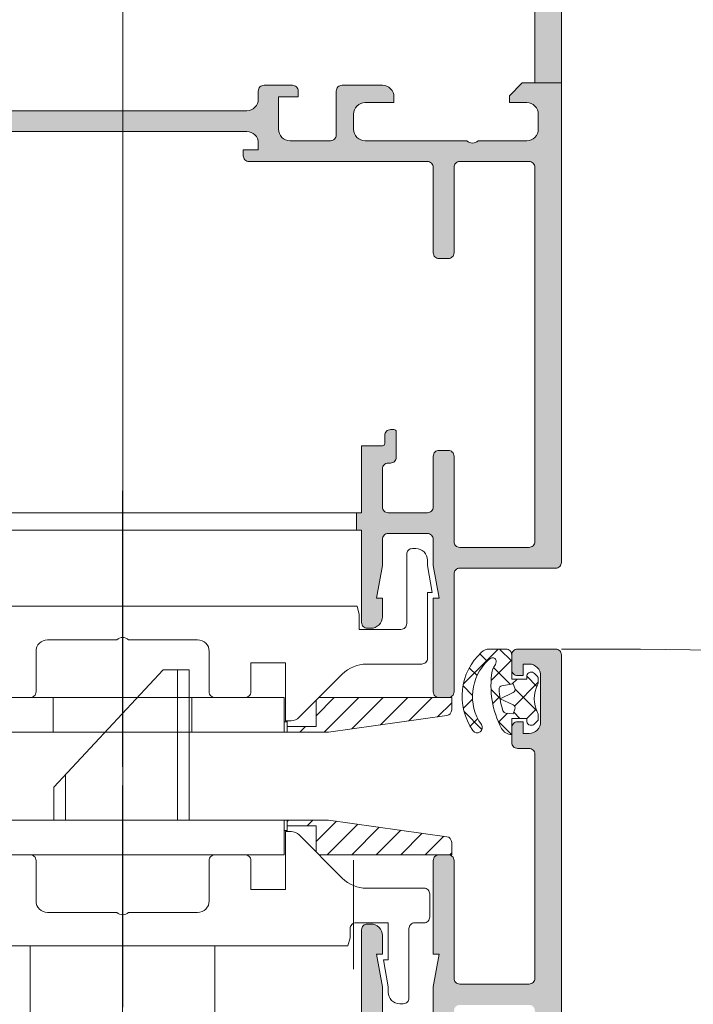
# Model space of a CAD drawing. Header units: metres. Extents: x -0.7 to 9.9, y -1.9 to 2.2.
# Tile 21 of 51: x -0.0176 to 0.0408, y 0.0721 to 0.1573. Entities that reach past the tile are written whole.
import ezdxf

# ---------------------------------------------------------------- set-up
doc = ezdxf.new("R2010")
doc.units = ezdxf.units.M
doc.header["$MEASUREMENT"] = 0
for name, pattern in [('ACAD_ISO02W100', [0.015, 0.012, -0.003]), ('ACAD_ISO10W100', [0.018, 0.012, -0.003, 0, -0.003]), ('Strichlinie doppelt', [0.109361, 0.052917, -0.021167, 0.014111, -0.021167]), ('Wipeout_Contour', [1, 0, -1])]:
    doc.linetypes.add(name, pattern=pattern)
for name, color, linetype in [('152 - Bemaßung_ Beschriftung.Ausbau', 7, 'Continuous'), ('451 - Universal.Achsen Raster', 7, 'Continuous'), ('Neubau_301 - Elemente.Linie', 7, 'Continuous'), ('Neubau_302 - Elemente.Schraffur', 7, 'Continuous'), ('Neubau_605 - Struktur.Wand Innen', 7, 'Continuous')]:
    doc.layers.add(name, color=color, linetype=linetype)
doc.styles.add('ERSTELLTER_STIL_1', font='txt')
doc.dimstyles.new('ERSTELLTER_STIL__1', dxfattribs={"dimtxt": 0.02, "dimasz": 0.01064, "dimexe": 0.18, "dimexo": 0.0625, "dimgap": 0, "dimtad": 1, "dimzin": 0, "dimdsep": 46, "dimtxsty": 'ERSTELLTER_STIL_1', "dimblk": 'ARROWHEAD_2', "dimblk1": 'ARROWHEAD_2', "dimblk2": 'ARROWHEAD_2', "dimcen": 0.09, "dimse1": 1, "dimse2": 1, "dimclrd": 7, "dimclre": 7, "dimclrt": 7, "dimazin": 0, "dimtfac": 1, "dimtdec": 4, "dimtmove": 0, "dimatfit": 3, "dimfxl": 1, "dimtolj": 1, "dimtzin": 0, "dimarcsym": 0})
doc.dimstyles.new('ERSTELLTER_STIL__2', dxfattribs={"dimtxt": 0.02, "dimasz": 0.01064, "dimexe": 0.18, "dimexo": 0.0625, "dimgap": 0, "dimtad": 1, "dimzin": 0, "dimdsep": 46, "dimtxsty": 'ERSTELLTER_STIL_1', "dimblk": 'ARROWHEAD_2', "dimblk1": 'ARROWHEAD_2', "dimblk2": 'ARROWHEAD_2', "dimcen": 0.09, "dimse1": 1, "dimse2": 1, "dimclrd": 7, "dimclre": 7, "dimclrt": 7, "dimazin": 0, "dimtfac": 1, "dimtdec": 4, "dimtmove": 2, "dimatfit": 3, "dimfxl": 1, "dimtolj": 1, "dimtzin": 0, "dimarcsym": 0})

# ---------------------------------------------------------------- blocks, each defined once
blk = doc.blocks.new('*D8')
at = {"layer": '152 - Bemaßung_ Beschriftung.Ausbau', "color": 7, "linetype": 'Continuous', "lineweight": 5}
for p, q in [((0.436842, 1.075845), (0.450842, 1.067762)), ((0.454342, 1.071803), (0.433342, 1.071803)), ((0.443842, -1.008197), (0.443842, 1.071803)), ((0.436842, -1.004155), (0.450842, -1.012238)), ((0.454342, -1.008197), (0.433342, -1.008197))]:
    blk.add_line(p, q, dxfattribs=at)
at = {"layer": '152 - Bemaßung_ Beschriftung.Ausbau', "color": 7, "lineweight": 5, "insert": (0.439842, -0.055514), "char_height": 0.02, "attachment_point": 7, "rotation": 90, "style": 'ERSTELLTER_STIL_1'}
blk.add_mtext('\\A1;{\\pql;\\fArial|b0|i0|c0|p38;2,08}', dxfattribs=at)
at = {"color": 254, "linetype": 'Wipeout_Contour', "lineweight": 0, "ltscale": 5.017838}
blk.add_wipeout([(0.443592, 1.04883), (0.443592, 1.071507), (0.416092, 1.071507), (0.416092, 1.04883)], dxfattribs=at).dxf.layer = '152 - Bemaßung_ Beschriftung.Ausbau'
at = {"layer": '152 - Bemaßung_ Beschriftung.Ausbau', "color": 7, "lineweight": 5, "insert": (0.439842, 1.05258), "char_height": 0.02, "attachment_point": 7, "rotation": 90, "style": 'ERSTELLTER_STIL_1'}
blk.add_mtext('\\A1;{\\pql;\\fArial|b0|i0|c0|p38;1}', dxfattribs=at)
blk = doc.blocks.new('ARROWHEAD_2')
at = {"color": 0, "linetype": 'Continuous', "lineweight": 0}
for p, q in [((-0.3781, -0.655), (0.3781, 0.655)), ((0, 0), (-1, 0))]:
    blk.add_line(p, q, dxfattribs=at)
blk = doc.blocks.new('*D14')
at = {"layer": '152 - Bemaßung_ Beschriftung.Ausbau', "color": 7, "linetype": 'Continuous', "lineweight": 5}
for p, q in [((0.136842, 0.106845), (0.150842, 0.098762)), ((0.154342, 0.102803), (0.133342, 0.102803)), ((0.143842, 0.006803), (0.143842, 0.102803)), ((0.136842, 0.010845), (0.150842, 0.002762)), ((0.154342, 0.006803), (0.133342, 0.006803))]:
    blk.add_line(p, q, dxfattribs=at)
at = {"layer": '152 - Bemaßung_ Beschriftung.Ausbau', "color": 7, "lineweight": 5, "insert": (0.140171, 0.042206), "char_height": 0.02, "attachment_point": 7, "rotation": 90, "style": 'ERSTELLTER_STIL_1'}
blk.add_mtext('\\A1;{\\pql;\\fArial|b0|i0|c0|p38;9\\fArial|b0|i0|c0|p38;\\A1{\\H.66x;\\S6^  ;}}', dxfattribs=at)
blk = doc.blocks.new('*D15')
at = {"layer": '152 - Bemaßung_ Beschriftung.Ausbau', "color": 7, "linetype": 'Continuous', "lineweight": 5}
for p, q in [((0.136842, 0.180845), (0.150842, 0.172762)), ((0.143842, 0.102803), (0.143842, 0.176803)), ((0.136842, 0.106845), (0.150842, 0.098762)), ((0.154342, 0.102803), (0.133342, 0.102803))]:
    blk.add_line(p, q, dxfattribs=at)
at = {"layer": '152 - Bemaßung_ Beschriftung.Ausbau', "color": 7, "lineweight": 5, "insert": (0.139842, 0.127206), "char_height": 0.02, "attachment_point": 7, "rotation": 90, "style": 'ERSTELLTER_STIL_1'}
blk.add_mtext('\\A1;{\\pql;\\fArial|b0|i0|c0|p38;7\\fArial|b0|i0|c0|p38;\\A1{\\H.66x;\\S4^  ;}}', dxfattribs=at)
blk = doc.blocks.new('*D16')
at = {"layer": '152 - Bemaßung_ Beschriftung.Ausbau', "color": 7, "linetype": 'Continuous', "lineweight": 5}
for p, q in [((0.143842, 0.996803), (0.143842, 1.071803)), ((0.136842, 1.000845), (0.150842, 0.992762)), ((0.154342, 0.996803), (0.133342, 0.996803)), ((0.143842, 0.176803), (0.143842, 0.996803)), ((0.136842, 0.180845), (0.150842, 0.172762)), ((0.154342, 0.176803), (0.133342, 0.176803)), ((0.143842, 0.102803), (0.143842, 0.176803))]:
    blk.add_line(p, q, dxfattribs=at)
at = {"layer": '152 - Bemaßung_ Beschriftung.Ausbau', "color": 7, "lineweight": 5, "insert": (0.139842, 0.571626), "char_height": 0.02, "attachment_point": 7, "rotation": 90, "style": 'ERSTELLTER_STIL_1'}
blk.add_mtext('\\A1;{\\pql;\\fArial|b0|i0|c0|p38;82}', dxfattribs=at)
blk = doc.blocks.new('*D22')
at = {"layer": '152 - Bemaßung_ Beschriftung.Ausbau', "color": 7, "linetype": 'Continuous', "lineweight": 5}
for p, q in [((0.286842, 0.180845), (0.300842, 0.172762)), ((0.304342, 0.176803), (0.283342, 0.176803)), ((0.293842, 0.006803), (0.293842, 0.176803)), ((0.286842, 0.010845), (0.300842, 0.002762)), ((0.304342, 0.006803), (0.283342, 0.006803))]:
    blk.add_line(p, q, dxfattribs=at)
at = {"layer": '152 - Bemaßung_ Beschriftung.Ausbau', "color": 7, "lineweight": 5, "insert": (0.289842, 0.076626), "char_height": 0.02, "attachment_point": 7, "rotation": 90, "style": 'ERSTELLTER_STIL_1'}
blk.add_mtext('\\A1;{\\pql;\\fArial|b0|i0|c0|p38;17}', dxfattribs=at)
blk = doc.blocks.new('*D28')
at = {"layer": '152 - Bemaßung_ Beschriftung.Ausbau', "color": 7, "linetype": 'Continuous', "lineweight": 5}
for p, q in [((-0.153642, 0.180845), (-0.139642, 0.172762)), ((-0.146642, 0.080803), (-0.146642, 0.176803)), ((-0.153642, 0.084845), (-0.139642, 0.076762)), ((-0.136142, 0.080803), (-0.157142, 0.080803))]:
    blk.add_line(p, q, dxfattribs=at)
at = {"layer": '152 - Bemaßung_ Beschriftung.Ausbau', "color": 7, "lineweight": 5, "insert": (-0.150313, 0.116206), "char_height": 0.02, "attachment_point": 7, "rotation": 90, "style": 'ERSTELLTER_STIL_1'}
blk.add_mtext('\\A1;{\\pql;\\fArial|b0|i0|c0|p38;9\\fArial|b0|i0|c0|p38;\\A1{\\H.66x;\\S6^  ;}}', dxfattribs=at)
blk = doc.blocks.new('*D29')
at = {"layer": '152 - Bemaßung_ Beschriftung.Ausbau', "color": 7, "linetype": 'Continuous', "lineweight": 5}
for p, q in [((-0.146642, 0.996803), (-0.146642, 1.071803)), ((-0.153642, 1.000845), (-0.139642, 0.992762)), ((-0.136142, 0.996803), (-0.157142, 0.996803)), ((-0.146642, 0.176803), (-0.146642, 0.996803)), ((-0.153642, 0.180845), (-0.139642, 0.172762)), ((-0.136142, 0.176803), (-0.157142, 0.176803)), ((-0.146642, 0.080803), (-0.146642, 0.176803))]:
    blk.add_line(p, q, dxfattribs=at)
at = {"layer": '152 - Bemaßung_ Beschriftung.Ausbau', "color": 7, "lineweight": 5, "insert": (-0.150642, 0.571626), "char_height": 0.02, "attachment_point": 7, "rotation": 90, "style": 'ERSTELLTER_STIL_1'}
blk.add_mtext('\\A1;{\\pql;\\fArial|b0|i0|c0|p38;82}', dxfattribs=at)

msp = doc.modelspace()

# ---------------------------------------------------------------- hatches: boundary and pattern name
at = {"layer": 'Neubau_302 - Elemente.Schraffur', "linetype": 'Continuous', "lineweight": 5}
for points in [[(0.029358, 0.176303), (0.029358, 0.151603), (0.025758, 0.151603), (0.025958, 0.151803), (0.027058, 0.151803), (0.027058, 0.167703, 0.414214), (0.026558, 0.168203), (0.025558, 0.168203, 0.414214), (0.025058, 0.167703), (0.025058, 0.167203, -0.414214), (0.024558, 0.166703), (0.024358, 0.166703, -0.414214), (0.023858, 0.167203), (0.023858, 0.170003, -0.414214), (0.024358, 0.170503), (0.024858, 0.170503), (0.024858, 0.169503), (0.026358, 0.169503, 0.414214), (0.027358, 0.170503), (0.027358, 0.174503, 0.414214), (0.026358, 0.175503), (0.024858, 0.175503), (0.024858, 0.174503), (0.024358, 0.174503, -0.414214), (0.023858, 0.175003), (0.023858, 0.176303, -0.414214), (0.024358, 0.176803), (0.028858, 0.176803, -0.414214)], [(0.002108, 0.149403), (-0.019392, 0.149403, -0.414214), (-0.020392, 0.150403), (-0.020392, 0.151103, 0.414214), (-0.020892, 0.151603), (-0.023342, 0.151603, 0.414214), (-0.023842, 0.151103), (-0.023842, 0.150603), (-0.022142, 0.150603), (-0.022142, 0.147803, -0.414214), (-0.023142, 0.146803), (-0.026642, 0.146803, -0.414214), (-0.027142, 0.147303), (-0.027142, 0.151103, 0.414214), (-0.027642, 0.151603), (-0.031142, 0.151603, 0.414214), (-0.032142, 0.150603), (-0.032142, 0.150103), (-0.029642, 0.150103, -0.414214), (-0.028642, 0.149103), (-0.028642, 0.147803, -0.414214), (-0.029642, 0.146803), (-0.038442, 0.146803, -0.4), (-0.039442, 0.146803), (-0.043642, 0.146803, -0.414214), (-0.044642, 0.147803), (-0.044642, 0.149103, -0.414214), (-0.043642, 0.150103), (-0.042142, 0.150103), (-0.042142, 0.150703), (-0.043242, 0.151803), (-0.046642, 0.151803), (-0.046642, 0.081303, 0.414214), (-0.046142, 0.080803), (-0.042842, 0.080803, 0.414214), (-0.042342, 0.081303), (-0.042342, 0.082603, 0.414214), (-0.042842, 0.083103), (-0.043342, 0.083103), (-0.043342, 0.082103), (-0.043842, 0.082103, -0.414214), (-0.044842, 0.083103), (-0.044842, 0.087103, -0.414214), (-0.043842, 0.088103), (-0.043342, 0.088103), (-0.043342, 0.087103), (-0.042842, 0.087103, 0.414214), (-0.042342, 0.087603), (-0.042342, 0.088903, 0.414214), (-0.042842, 0.089403), (-0.043842, 0.089403, -0.414214), (-0.044342, 0.089903), (-0.044342, 0.109303, -0.414214), (-0.043842, 0.109803), (-0.037842, 0.109803, -0.414214), (-0.037342, 0.109303), (-0.037342, 0.099103, 0.414214), (-0.036842, 0.098603), (-0.036042, 0.098603, 0.414214), (-0.035542, 0.099103), (-0.035542, 0.107203), (-0.036042, 0.107203), (-0.035542, 0.110039), (-0.035542, 0.112303, -0.414214), (-0.035042, 0.112803), (-0.031642, 0.112803, -0.414214), (-0.031142, 0.112303), (-0.031142, 0.110039), (-0.030642, 0.107203), (-0.031142, 0.107203), (-0.031142, 0.105603, 0.414214), (-0.030142, 0.104603), (-0.029842, 0.104603, 0.414214), (-0.029342, 0.105103), (-0.029342, 0.113103), (-0.028892, 0.113103), (-0.028892, 0.114603), (-0.029342, 0.114603), (-0.029342, 0.120403), (-0.031142, 0.120403, -0.414214), (-0.031342, 0.120603), (-0.031342, 0.121303, 0.414214), (-0.031842, 0.121803), (-0.032142, 0.121803, 0.414214), (-0.032342, 0.121603), (-0.032342, 0.119403, 0.414214), (-0.031842, 0.118903), (-0.031642, 0.118903, -0.414214), (-0.031142, 0.118403), (-0.031142, 0.115103, -0.414214), (-0.031642, 0.114603), (-0.035042, 0.114603, -0.414214), (-0.035542, 0.115103), (-0.035542, 0.119503, 0.414214), (-0.036042, 0.120003), (-0.036842, 0.120003, 0.414214), (-0.037342, 0.119503), (-0.037342, 0.112103, -0.414214), (-0.037842, 0.111603), (-0.043842, 0.111603, -0.414214), (-0.044342, 0.112103), (-0.044342, 0.144503, -0.414214), (-0.043842, 0.145003), (-0.037842, 0.145003, -0.414214), (-0.037342, 0.144503), (-0.037342, 0.137103, 0.414214), (-0.036842, 0.136603), (-0.036042, 0.136603, 0.414214), (-0.035542, 0.137103), (-0.035542, 0.144503, -0.414214), (-0.035042, 0.145003), (-0.019592, 0.145003, 0.414214), (-0.019092, 0.145503), (-0.019092, 0.146003), (-0.020392, 0.146003), (-0.020392, 0.146603, -0.414214), (-0.019392, 0.147603), (0.002108, 0.147603, -0.414214), (0.003108, 0.146603), (0.003108, 0.146003), (0.001808, 0.146003), (0.001808, 0.145503, 0.414214), (0.002308, 0.145003), (0.017758, 0.145003, -0.414214), (0.018258, 0.144503), (0.018258, 0.137103, 0.414214), (0.018758, 0.136603), (0.019558, 0.136603, 0.414214), (0.020058, 0.137103), (0.020058, 0.144503, -0.414214), (0.020558, 0.145003), (0.026558, 0.145003, -0.414214), (0.027058, 0.144503), (0.027058, 0.112103, -0.414214), (0.026558, 0.111603), (0.020558, 0.111603, -0.414214), (0.020058, 0.112103), (0.020058, 0.119503, 0.414214), (0.019558, 0.120003), (0.018758, 0.120003, 0.414214), (0.018258, 0.119503), (0.018258, 0.115103, -0.414214), (0.017758, 0.114603), (0.014358, 0.114603, -0.414214), (0.013858, 0.115103), (0.013858, 0.118403, -0.414214), (0.014358, 0.118903), (0.014558, 0.118903, 0.414214), (0.015058, 0.119403), (0.015058, 0.121603, 0.414214), (0.014858, 0.121803), (0.014558, 0.121803, 0.414214), (0.014058, 0.121303), (0.014058, 0.120603, -0.414214), (0.013858, 0.120403), (0.012058, 0.120403), (0.012058, 0.114603), (0.011608, 0.114603), (0.011608, 0.113103), (0.012058, 0.113103), (0.012058, 0.105103, 0.414214), (0.012558, 0.104603), (0.012858, 0.104603, 0.414214), (0.013858, 0.105603), (0.013858, 0.107203), (0.013358, 0.107203), (0.013858, 0.110039), (0.013858, 0.112303, -0.414214), (0.014358, 0.112803), (0.017758, 0.112803, -0.414214), (0.018258, 0.112303), (0.018258, 0.110039), (0.018758, 0.107203), (0.018258, 0.107203), (0.018258, 0.099103, 0.414214), (0.018758, 0.098603), (0.019558, 0.098603, 0.414214), (0.020058, 0.099103), (0.020058, 0.109303, -0.414214), (0.020558, 0.109803), (0.028858, 0.109803, 0.414214), (0.029358, 0.110303), (0.029358, 0.151803), (0.025958, 0.151803), (0.024858, 0.150703), (0.024858, 0.150103), (0.026358, 0.150103, -0.414214), (0.027358, 0.149103), (0.027358, 0.147803, -0.414214), (0.026358, 0.146803), (0.022158, 0.146803, -0.4), (0.021158, 0.146803), (0.012358, 0.146803, -0.414214), (0.011358, 0.147803), (0.011358, 0.149103, -0.414214), (0.012358, 0.150103), (0.014858, 0.150103), (0.014858, 0.150603, 0.414214), (0.013858, 0.151603), (0.010358, 0.151603, 0.414214), (0.009858, 0.151103), (0.009858, 0.147303, -0.414214), (0.009358, 0.146803), (0.005858, 0.146803, -0.414214), (0.004858, 0.147803), (0.004858, 0.150603), (0.006558, 0.150603), (0.006558, 0.151103, 0.414214), (0.006058, 0.151603), (0.003608, 0.151603, 0.414214), (0.003108, 0.151103), (0.003108, 0.150403, -0.414214)], [(-0.043842, 0.072003), (-0.037842, 0.072003, -0.414214), (-0.037342, 0.071503), (-0.037342, 0.064103, 0.414214), (-0.036842, 0.063603), (-0.036042, 0.063603, 0.414214), (-0.035542, 0.064103), (-0.035542, 0.068503, -0.414214), (-0.035042, 0.069003), (-0.031642, 0.069003, -0.414214), (-0.031142, 0.068503), (-0.031142, 0.065203, -0.473285), (-0.03174, 0.064713, 0.488484), (-0.032342, 0.064203), (-0.032342, 0.062003, 0.414214), (-0.032142, 0.061803), (-0.031842, 0.061803, 0.414214), (-0.031342, 0.062303), (-0.031342, 0.063003, -0.414214), (-0.031142, 0.063203), (-0.029342, 0.063203), (-0.029342, 0.069003), (-0.028892, 0.069003), (-0.028892, 0.070503), (-0.029342, 0.070503), (-0.029342, 0.078503, 0.414214), (-0.029842, 0.079003), (-0.030142, 0.079003, 0.414214), (-0.031142, 0.078003), (-0.031142, 0.076403), (-0.030642, 0.076403), (-0.031142, 0.073568), (-0.031142, 0.071303, -0.414214), (-0.031642, 0.070803), (-0.035042, 0.070803, -0.414214), (-0.035542, 0.071303), (-0.035542, 0.073568), (-0.036042, 0.076403), (-0.035542, 0.076403), (-0.035542, 0.084503, 0.414214), (-0.036042, 0.085003), (-0.036842, 0.085003, 0.414214), (-0.037342, 0.084503), (-0.037342, 0.074303, -0.414214), (-0.037842, 0.073803), (-0.046142, 0.073803, 0.414214), (-0.046642, 0.073303), (-0.046642, 0.031803), (-0.043242, 0.031803), (-0.042142, 0.032903), (-0.042142, 0.033503), (-0.043642, 0.033503, -0.414214), (-0.044642, 0.034503), (-0.044642, 0.035803, -0.414214), (-0.043642, 0.036803), (-0.039442, 0.036803, -0.4), (-0.038442, 0.036803), (-0.029642, 0.036803, -0.414214), (-0.028642, 0.035803), (-0.028642, 0.034503, -0.414214), (-0.029642, 0.033503), (-0.032142, 0.033503), (-0.032142, 0.033003, 0.414214), (-0.031142, 0.032003), (-0.027642, 0.032003, 0.414214), (-0.027142, 0.032503), (-0.027142, 0.036303, -0.414214), (-0.026642, 0.036803), (-0.023142, 0.036803, -0.414214), (-0.022142, 0.035803), (-0.022142, 0.033003), (-0.023842, 0.033003), (-0.023842, 0.032503, 0.414214), (-0.023342, 0.032003), (-0.020892, 0.032003, 0.414214), (-0.020392, 0.032503), (-0.020392, 0.033203, -0.414214), (-0.019392, 0.034203), (0.002108, 0.034203, -0.414214), (0.003108, 0.033203), (0.003108, 0.032503, 0.414214), (0.003608, 0.032003), (0.006058, 0.032003, 0.414214), (0.006558, 0.032503), (0.006558, 0.033003), (0.004858, 0.033003), (0.004858, 0.035803, -0.414214), (0.005858, 0.036803), (0.009358, 0.036803, -0.414214), (0.009858, 0.036303), (0.009858, 0.032503, 0.414214), (0.010358, 0.032003), (0.013858, 0.032003, 0.414214), (0.014858, 0.033003), (0.014858, 0.033503), (0.012358, 0.033503, -0.414214), (0.011358, 0.034503), (0.011358, 0.035803, -0.414214), (0.012358, 0.036803), (0.021158, 0.036803, -0.4), (0.022158, 0.036803), (0.026358, 0.036803, -0.414214), (0.027358, 0.035803), (0.027358, 0.034503, -0.414214), (0.026358, 0.033503), (0.024858, 0.033503), (0.024858, 0.032903), (0.025958, 0.031803), (0.027058, 0.031803), (0.027058, 0.015903, -0.414214), (0.026558, 0.015403), (0.025558, 0.015403, -0.414214), (0.025058, 0.015903), (0.025058, 0.016403, 0.474498), (0.024458, 0.016893, 0.474498), (0.023858, 0.016403), (0.023858, 0.013603, 0.414214), (0.024358, 0.013103), (0.024858, 0.013103), (0.024858, 0.014103), (0.026358, 0.014103, -0.414214), (0.027358, 0.013103), (0.027358, 0.009103, -0.414214), (0.026358, 0.008103), (0.024858, 0.008103), (0.024858, 0.009103), (0.024358, 0.009103, 0.414214), (0.023858, 0.008603), (0.023858, 0.007303, 0.414214), (0.024358, 0.006803), (0.028858, 0.006803, 0.414214), (0.029358, 0.007303), (0.029358, 0.102303, 0.414214), (0.028858, 0.102803), (0.025558, 0.102803, 0.414214), (0.025058, 0.102303), (0.025058, 0.101003, 0.414214), (0.025558, 0.100503), (0.026058, 0.100503), (0.026058, 0.101503), (0.026558, 0.101503, -0.414214), (0.027558, 0.100503), (0.027558, 0.096503, -0.414214), (0.026558, 0.095503), (0.026058, 0.095503), (0.026058, 0.096503), (0.025558, 0.096503, 0.414214), (0.025058, 0.096003), (0.025058, 0.094703, 0.414214), (0.025558, 0.094203), (0.026558, 0.094203, -0.414214), (0.027058, 0.093703), (0.027058, 0.074303, -0.414214), (0.026558, 0.073803), (0.020558, 0.073803, -0.414214), (0.020058, 0.074303), (0.020058, 0.084503, 0.414214), (0.019558, 0.085003), (0.018758, 0.085003, 0.414214), (0.018258, 0.084503), (0.018258, 0.076403), (0.018758, 0.076403), (0.018258, 0.073568), (0.018258, 0.071303, -0.414214), (0.017758, 0.070803), (0.014358, 0.070803, -0.414214), (0.013858, 0.071303), (0.013858, 0.073568), (0.013358, 0.076403), (0.013858, 0.076403), (0.013858, 0.078003, 0.414214), (0.012858, 0.079003), (0.012558, 0.079003, 0.414214), (0.012058, 0.078503), (0.012058, 0.070503), (0.011608, 0.070503), (0.011608, 0.069003), (0.012058, 0.069003), (0.012058, 0.063203), (0.013858, 0.063203, -0.414214), (0.014058, 0.063003), (0.014058, 0.062303, 0.414214), (0.014558, 0.061803), (0.014858, 0.061803, 0.414214), (0.015058, 0.062003), (0.015058, 0.064203, 0.414214), (0.014558, 0.064703), (0.014358, 0.064703, -0.414214), (0.013858, 0.065203), (0.013858, 0.068503, -0.414214), (0.014358, 0.069003), (0.017758, 0.069003, -0.414214), (0.018258, 0.068503), (0.018258, 0.064103, 0.414214), (0.018758, 0.063603), (0.019558, 0.063603, 0.414214), (0.020058, 0.064103), (0.020058, 0.071503, -0.414214), (0.020558, 0.072003), (0.026558, 0.072003, -0.414214), (0.027058, 0.071503), (0.027058, 0.039103, -0.414214), (0.026558, 0.038603), (0.020558, 0.038603, -0.414214), (0.020058, 0.039103), (0.020058, 0.046503, 0.414214), (0.019558, 0.047003), (0.018758, 0.047003, 0.414214), (0.018258, 0.046503), (0.018258, 0.039103, -0.414214), (0.017758, 0.038603), (0.002308, 0.038603, 0.414214), (0.001808, 0.038103), (0.001808, 0.037603), (0.003108, 0.037603), (0.003108, 0.037003, -0.414214), (0.002108, 0.036003), (-0.019392, 0.036003, -0.414214), (-0.020392, 0.037003), (-0.020392, 0.037603), (-0.019092, 0.037603), (-0.019092, 0.038103, 0.414214), (-0.019592, 0.038603), (-0.035042, 0.038603, -0.414214), (-0.035542, 0.039103), (-0.035542, 0.046503, 0.414214), (-0.036042, 0.047003), (-0.036842, 0.047003, 0.414214), (-0.037342, 0.046503), (-0.037342, 0.039103, -0.414214), (-0.037842, 0.038603), (-0.043842, 0.038603, -0.414214), (-0.044342, 0.039103), (-0.044342, 0.071503, -0.414214)]]:
    msp.add_hatch(color=7, dxfattribs=at).paths.add_polyline_path(points)
h = msp.add_hatch(dxfattribs=at)
h.set_pattern_fill('NETZ_0001', style=0, pattern_type=2)
h.set_pattern_definition([(225, (0.0260582, 0.0965034), (-0.00106066, 0.00106066), []), (135, (0.0260582, 0.0965034), (0.00106066, 0.00106066), [])])
h.paths.add_polyline_path([(0.024174, 0.095936, 0.277963), (0.025058, 0.095403), (0.025058, 0.096803), (0.026358, 0.096803), (0.026358, 0.096503, 0.580394), (0.027028, 0.096321), (0.02727, 0.096563, 0.198912), (0.027358, 0.096775), (0.027358, 0.097073, 0.120523), (0.027302, 0.097303, -0.2446), (0.027302, 0.099704, 0.120523), (0.027358, 0.099934), (0.027358, 0.100232, 0.198912), (0.02727, 0.100444), (0.027028, 0.100686, 0.580394), (0.026358, 0.100503), (0.026358, 0.100203), (0.025058, 0.100203), (0.025058, 0.102303, 0.414214), (0.024558, 0.102803), (0.023348, 0.102803, 0.006591), (0.023208, 0.102802), (0.023122, 0.102802, 0.1871), (0.022448, 0.10254, 0.376216), (0.021689, 0.095744, 1), (0.022427, 0.096259, -0.372376), (0.023013, 0.101836, -0.071122), (0.023268, 0.102015, -0.488814), (0.023696, 0.101813, -0.237078), (0.023587, 0.101378, 0.138343), (0.023359, 0.100885, 0.162943)])
h.paths.add_polyline_path([(0.025333, 0.097602), (0.025188, 0.097203), (0.02455, 0.097259, -0.303538), (0.02429, 0.097468, -0.03698), (0.024047, 0.098503), (0.025177, 0.097976, -0.388879)], flags=0)
h.paths.add_polyline_path([(0.024047, 0.098503, -0.028633), (0.023965, 0.099323, -0.376016), (0.024212, 0.099631), (0.025188, 0.099803), (0.025333, 0.099405, -0.388879), (0.025177, 0.099031)], flags=0)
h = msp.add_hatch(dxfattribs=at)
h.set_pattern_fill('LINIE_0001', style=0, pattern_type=2)
h.set_pattern_definition([(45, (-0.0086418, 0.1036034), (-0.00106066, 0.00106066), [])])
h.paths.add_polyline_path([(0.008108, 0.098603), (0.008108, 0.096103), (0.005608, 0.096103), (0.005608, 0.095603), (0.009185, 0.095603), (0.019428, 0.097043, 0.373885), (0.019858, 0.097538), (0.019858, 0.098603)])
h = msp.add_hatch(dxfattribs=at)
h.set_pattern_fill('LINIE_0001', style=0, pattern_type=2)
h.set_pattern_definition([(225, (-0.0086418, 0.0800034), (-0.00106066, 0.00106066), [])])
h.paths.add_polyline_path([(0.019858, 0.085003), (0.019858, 0.086069, 0.373885), (0.019428, 0.086564), (0.009185, 0.088003), (0.005608, 0.088003), (0.005608, 0.087503), (0.008108, 0.087503), (0.008108, 0.085003)])

# ---------------------------------------------------------------- linework, layer by layer
at = {"layer": '451 - Universal.Achsen Raster', "color": 160, "linetype": 'Strichlinie doppelt', "lineweight": 9, "true_color": 0x3232ff}
msp.add_line((-0.008627, -1.928197), (-0.008627, 1.591803), dxfattribs=at)
at = {"layer": 'Neubau_301 - Elemente.Linie', "color": 1, "linetype": 'ACAD_ISO10W100', "lineweight": 5}
for p, q in [((-0.008642, 0.092603), (-0.008642, 0.116503)), ((-0.008642, 0.091003), (-0.008642, 0.067103)), ((0.011358, 0.08453), (0.011358, 0.075103))]:
    msp.add_line(p, q, dxfattribs=at)
at = {"layer": 'Neubau_301 - Elemente.Linie', "color": 1, "linetype": 'Continuous', "lineweight": 5}
for p, q in [((0.011608, 0.114603), (0.011608, 0.113103)), ((0.019858, 0.098603), (0.008358, 0.098603)), ((0.005608, 0.096503), (0.005358, 0.096503)), ((0.005608, 0.095603), (0.005358, 0.095603)), ((0.005608, 0.088003), (0.005358, 0.088003)), ((0.005608, 0.087103), (0.005358, 0.087103)), ((0.019858, 0.085003), (0.008358, 0.085003))]:
    msp.add_line(p, q, dxfattribs=at)
at = {"layer": 'Neubau_301 - Elemente.Linie', "color": 1, "linetype": 'ACAD_ISO02W100', "lineweight": 5}
for p, q in [((-0.014642, 0.098603), (-0.014642, 0.095603)), ((-0.002642, 0.098603), (-0.002642, 0.095603))]:
    msp.add_line(p, q, dxfattribs=at)
at = {"layer": 'Neubau_301 - Elemente.Linie', "color": 1, "linetype": 'Continuous', "lineweight": 5, "flags": 128}
for points in [[(0.029358, 0.176303), (0.029358, 0.151603)], [(0.003608, 0.151603), (0.006058, 0.151603)], [(0.010358, 0.151603), (0.013858, 0.151603)]]:
    msp.add_lwpolyline(points, dxfattribs=at)
for points in [[(0.025758, 0.151603), (0.025958, 0.151803), (0.027058, 0.151803), (0.027058, 0.167703, 0.414214)], [(-0.029342, 0.113103), (0.012058, 0.113103), (0.012058, 0.105103, 0.414214), (0.012558, 0.104603), (0.012858, 0.104603, 0.414214), (0.013858, 0.105603), (0.013858, 0.107203), (0.013358, 0.107203), (0.013858, 0.110039), (0.013858, 0.112303, -0.414214), (0.014358, 0.112803), (0.017758, 0.112803, -0.414214), (0.018258, 0.112303), (0.018258, 0.110039), (0.018758, 0.107203), (0.018258, 0.107203), (0.018258, 0.099103, 0.414214), (0.018758, 0.098603), (0.019558, 0.098603, 0.414214), (0.020058, 0.099103), (0.020058, 0.109303, -0.414214), (0.020558, 0.109803), (0.028858, 0.109803, 0.414214), (0.029358, 0.110303), (0.029358, 0.151803), (0.025958, 0.151803), (0.024858, 0.150703), (0.024858, 0.150103), (0.026358, 0.150103, -0.414214), (0.027358, 0.149103), (0.027358, 0.147803, -0.414214), (0.026358, 0.146803), (0.022158, 0.146803, -0.4), (0.021158, 0.146803), (0.012358, 0.146803, -0.414214), (0.011358, 0.147803), (0.011358, 0.149103, -0.414214), (0.012358, 0.150103), (0.014858, 0.150103), (0.014858, 0.150603, 0.414214), (0.013858, 0.151603), (0.010358, 0.151603, 0.414214), (0.009858, 0.151103), (0.009858, 0.147303, -0.414214), (0.009358, 0.146803), (0.005858, 0.146803, -0.414214), (0.004858, 0.147803), (0.004858, 0.150603), (0.006558, 0.150603), (0.006558, 0.151103, 0.414214), (0.006058, 0.151603), (0.003608, 0.151603, 0.414214), (0.003108, 0.151103), (0.003108, 0.150403, -0.414214), (0.002108, 0.149403), (-0.019392, 0.149403, -0.414214)], [(-0.019392, 0.147603), (0.002108, 0.147603, -0.414214), (0.003108, 0.146603), (0.003108, 0.146003), (0.001808, 0.146003), (0.001808, 0.145503, 0.414214), (0.002308, 0.145003), (0.017758, 0.145003, -0.414214), (0.018258, 0.144503), (0.018258, 0.137103, 0.414214), (0.018758, 0.136603), (0.019558, 0.136603, 0.414214), (0.020058, 0.137103), (0.020058, 0.144503, -0.414214), (0.020558, 0.145003), (0.026558, 0.145003, -0.414214), (0.027058, 0.144503), (0.027058, 0.112103, -0.414214), (0.026558, 0.111603), (0.020558, 0.111603, -0.414214), (0.020058, 0.112103), (0.020058, 0.119503, 0.414214), (0.019558, 0.120003), (0.018758, 0.120003, 0.414214), (0.018258, 0.119503), (0.018258, 0.115103, -0.414214), (0.017758, 0.114603), (0.014358, 0.114603, -0.414214), (0.013858, 0.115103), (0.013858, 0.118403, -0.414214), (0.014358, 0.118903), (0.014558, 0.118903, 0.414214), (0.015058, 0.119403), (0.015058, 0.121603, 0.414214), (0.014858, 0.121803), (0.014558, 0.121803, 0.414214), (0.014058, 0.121303), (0.014058, 0.120603, -0.414214), (0.013858, 0.120403), (0.012058, 0.120403), (0.012058, 0.114603), (-0.029342, 0.114603)], [(0.029358, 0.007303), (0.029358, 0.102303, 0.414214), (0.028858, 0.102803), (0.025558, 0.102803, 0.414214), (0.025058, 0.102303), (0.025058, 0.101003, 0.414214), (0.025558, 0.100503), (0.026058, 0.100503), (0.026058, 0.101503), (0.026558, 0.101503, -0.414214), (0.027558, 0.100503), (0.027558, 0.096503, -0.414214), (0.026558, 0.095503), (0.026058, 0.095503), (0.026058, 0.096503), (0.025558, 0.096503, 0.414214), (0.025058, 0.096003), (0.025058, 0.094703, 0.414214), (0.025558, 0.094203), (0.026558, 0.094203, -0.414214), (0.027058, 0.093703), (0.027058, 0.074303, -0.414214), (0.026558, 0.073803), (0.020558, 0.073803, -0.414214), (0.020058, 0.074303), (0.020058, 0.084503, 0.414214), (0.019558, 0.085003), (0.018758, 0.085003, 0.414214), (0.018258, 0.084503), (0.018258, 0.076403), (0.018758, 0.076403), (0.018258, 0.073568), (0.018258, 0.071303, -0.414214)], [(0.013858, 0.071303), (0.013858, 0.073568), (0.013358, 0.076403), (0.013858, 0.076403), (0.013858, 0.078003, 0.414214), (0.012858, 0.079003), (0.012558, 0.079003, 0.414214), (0.012058, 0.078503), (0.012058, 0.070503)]]:
    msp.add_lwpolyline(points, format="xyb", dxfattribs=at)
at = {"layer": 'Neubau_301 - Elemente.Linie', "color": 1, "linetype": 'Continuous', "lineweight": 5}
for points in [[(-0.028154, 0.106503), (0.011671, 0.106503), (0.011858, 0.105803), (0.011858, 0.104503), (0.015458, 0.104503, 0.414214), (0.015958, 0.105003), (0.015958, 0.111003, -0.414214), (0.016458, 0.111503), (0.016758, 0.111503, -0.414214), (0.017758, 0.110503), (0.017758, 0.110039), (0.01817, 0.107703), (0.017758, 0.107703), (0.017758, 0.102003, -0.414214), (0.017258, 0.101503), (0.012501, 0.101503, 0.198912), (0.01038, 0.100625), (0.006651, 0.096896, -0.198912), (0.005944, 0.096603), (0.005458, 0.096603), (0.005458, 0.101603), (0.002458, 0.101603), (0.002458, 0.099103, -0.414214), (0.001958, 0.098603), (-0.000642, 0.098603, -0.414214), (-0.001142, 0.099103), (-0.001142, 0.102603, 0.414214), (-0.002142, 0.103603), (-0.008142, 0.103603, 0.4), (-0.009142, 0.103603), (-0.015142, 0.103603, 0.414214), (-0.016142, 0.102603), (-0.016142, 0.099103, -0.414214), (-0.016642, 0.098603), (-0.019242, 0.098603, -0.414214)], [(0.019428, 0.097043, 0.373885), (0.019858, 0.097538)], [(-0.019242, 0.085003), (-0.016642, 0.085003, -0.414214), (-0.016142, 0.084503), (-0.016142, 0.081003, 0.414214), (-0.015142, 0.080003), (-0.009142, 0.080003, 0.4), (-0.008142, 0.080003), (-0.002142, 0.080003, 0.414214), (-0.001142, 0.081003), (-0.001142, 0.084503, -0.414214), (-0.000642, 0.085003), (0.001958, 0.085003, -0.414214), (0.002458, 0.084503), (0.002458, 0.082003), (0.005458, 0.082003), (0.005458, 0.087003), (0.005944, 0.087003, -0.198912), (0.006651, 0.086711), (0.01038, 0.082982, 0.198912), (0.012501, 0.082103), (0.017458, 0.082103, -0.414214), (0.017958, 0.081603), (0.017958, 0.079603, -0.414214), (0.017458, 0.079103), (0.016658, 0.079103, 0.414214), (0.016158, 0.078603), (0.016158, 0.072603, -0.414214), (0.015658, 0.072103), (0.015358, 0.072103, -0.414214), (0.014358, 0.073103), (0.014358, 0.073568), (0.013946, 0.075903), (0.014358, 0.075903), (0.014358, 0.079103), (0.011558, 0.079103, 0.414214), (0.011058, 0.078603), (0.011058, 0.077803), (0.010871, 0.077103), (-0.028954, 0.077103)], [(0.019858, 0.086069, 0.373885), (0.019428, 0.086564)]]:
    msp.add_lwpolyline(points, format="xyb", dxfattribs=at)
at = {"layer": 'Neubau_301 - Elemente.Linie', "color": 1, "linetype": 'Continuous', "lineweight": 5, "flags": 128}
for points in [[(0.025058, 0.096803), (0.025058, 0.095403, -0.277963), (0.024174, 0.095936, -0.162943), (0.023359, 0.100885, -0.138343), (0.023587, 0.101378, 0.237078), (0.023696, 0.101813, 0.488814), (0.023268, 0.102015, 0.071122), (0.023013, 0.101836, 0.372376), (0.022427, 0.096259, -1), (0.021689, 0.095744, -0.376216), (0.022448, 0.10254, -0.1871), (0.023122, 0.102802), (0.023208, 0.102802, -0.006591), (0.023348, 0.102803), (0.024558, 0.102803, -0.414214), (0.025058, 0.102303), (0.025058, 0.100203), (0.026358, 0.100203), (0.026358, 0.100503, -0.580394), (0.027028, 0.100686), (0.02727, 0.100444, -0.198912), (0.027358, 0.100232), (0.027358, 0.099934, -0.120523), (0.027302, 0.099704, 0.2446), (0.027302, 0.097303, -0.120523), (0.027358, 0.097073), (0.027358, 0.096775, -0.198912), (0.02727, 0.096563), (0.027028, 0.096321, -0.580394), (0.026358, 0.096503), (0.026358, 0.096803)], [(0.024047, 0.098503), (0.025177, 0.099031, 0.388879), (0.025333, 0.099405), (0.025188, 0.099803), (0.024212, 0.099631, 0.376016), (0.023965, 0.099323, 0.028633)], [(0.025177, 0.099031, 0.388879), (0.025333, 0.099405), (0.025188, 0.099803), (0.024212, 0.099631, 0.376016), (0.023965, 0.099323, 0.028633), (0.024047, 0.098503)], [(0.02429, 0.097468, 0.303538), (0.02455, 0.097259), (0.025188, 0.097203), (0.025333, 0.097602, 0.388879), (0.025177, 0.097976), (0.024047, 0.098503, 0.03698)], [(0.02429, 0.097468, 0.303538), (0.02455, 0.097259), (0.025188, 0.097203), (0.025333, 0.097602, 0.388879), (0.025177, 0.097976), (0.024047, 0.098503, 0.03698)]]:
    msp.add_lwpolyline(points, format="xyb", close=True, dxfattribs=at)
at = {"layer": 'Neubau_301 - Elemente.Linie', "color": 1, "linetype": 'Continuous', "lineweight": 5}
for points in [[(-0.0146, 0.088003), (-0.0146, 0.090861), (-0.005142, 0.101003), (-0.002884, 0.101003), (-0.002884, 0.088003)], [(-0.003884, 0.088003), (-0.003884, 0.101003)], [(0.008108, 0.096103), (0.008108, 0.098353)], [(0.019858, 0.098603), (0.019858, 0.097538)], [(0.005608, 0.096103), (0.005608, 0.096603)], [(0.019428, 0.097043), (0.009185, 0.095603)], [(0.005608, 0.096103), (0.008108, 0.096103)], [(0.005608, 0.095603), (0.005608, 0.096103)], [(0.009185, 0.095603), (0.005608, 0.095603)], [(-0.0136, 0.088003), (-0.0136, 0.091933)], [(0.005608, 0.088003), (0.005608, 0.087503)], [(0.009185, 0.088003), (0.005608, 0.088003)], [(0.019428, 0.086564), (0.009185, 0.088003)], [(0.005608, 0.087503), (0.005608, 0.087003)], [(0.005608, 0.087503), (0.008108, 0.087503)], [(0.008108, 0.087503), (0.008108, 0.085253)], [(0.019858, 0.085003), (0.019858, 0.086069)], [(-0.016642, 0.077103), (-0.016642, 0.038003), (-0.000642, 0.038003), (-0.000642, 0.077103)]]:
    msp.add_lwpolyline(points, dxfattribs=at)
for points in [[(0.005358, 0.098603), (0.005358, 0.095603), (-0.022642, 0.095603), (-0.022642, 0.098603)], [(0.005358, 0.085003), (0.005358, 0.088003), (-0.022642, 0.088003), (-0.022642, 0.085003)]]:
    msp.add_lwpolyline(points, close=True, dxfattribs=at)
at = {"layer": 'Neubau_605 - Struktur.Wand Innen', "color": 1, "linetype": 'Continuous', "lineweight": 5}
msp.add_arc((0.029358, -0.958197), 1.061, 0, 90, dxfattribs=at)

# ---------------------------------------------------------------- next in the draw order: dimensions: what is measured, and where the dimension line sits
at = {"layer": '152 - Bemaßung_ Beschriftung.Ausbau', "color": 7, "linetype": 'Continuous', "lineweight": 5}
dim = msp.add_linear_dim(base=(0.443842, 1.071803), p1=(0.098859, -1.008197), p2=(0.023859, 1.071803), angle=90, dimstyle='ERSTELLTER_STIL__2', dxfattribs=at)
dim.commit()
dim.dimension.update_dxf_attribs({"geometry": '*D8', "text_midpoint": (0.429842, -0.029538), "dimtype": 160, "text_rotation": 90})

# ---------------------------------------------------------------- next in the draw order: dimensions: what is measured, and where the dimension line sits
for base, p1, p2, picture, middle in [((-0.146642, 0.996803), (0.027411, 0.176803), (-0.014597, 0.996803), '*D29', (-0.160642, 0.586873)), ((0.143842, 0.996803), (0.027411, 0.176803), (-0.014597, 0.996803), '*D16', (0.129842, 0.586873)), ((0.143842, 0.176803), (0.025558, 0.102803), (0.027411, 0.176803), '*D15', (0.129842, 0.161842)), ((-0.146642, 0.176803), (-0.044492, 0.080803), (0.027411, 0.176803), '*D28', (-0.160642, 0.150842)), ((0.293842, 0.176803), (0.027617, 0.006803), (-0.00248, 0.176803), '*D22', (0.279842, 0.091873)), ((0.143842, 0.102803), (-0.000141, 0.006803), (0.025558, 0.102803), '*D14', (0.129842, 0.076842))]:
    dim = msp.add_linear_dim(base=base, p1=p1, p2=p2, angle=90, dimstyle='ERSTELLTER_STIL__1', dxfattribs=at)
    dim.commit()
    dim.dimension.update_dxf_attribs({"geometry": picture, "text_midpoint": middle, "dimtype": 160, "text_rotation": 90})

doc.saveas('drawing.dxf')
